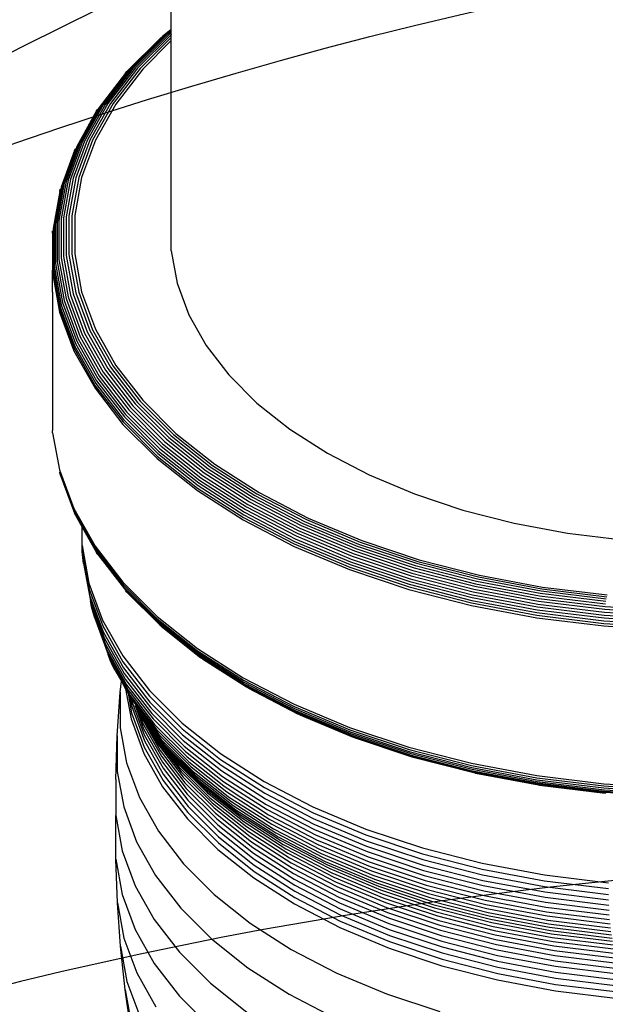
# Model space of a CAD drawing. Extents: x -15981 to -11679, y 2285 to 5601.
# Tile 10 of 103: x -14690.43 to -14685.51, y 3348.65 to 3356.93. Entities that reach past the tile are written whole.
import ezdxf

# ---------------------------------------------------------------- set-up
doc = ezdxf.new("R2010")
doc.units = 0
doc.header["$MEASUREMENT"] = 0
doc.layers.add('TANK', color=2, linetype='CONTINUOUS')
doc.layers.add('TANK-SLOPE', color=2, linetype='CONTINUOUS')

# ---------------------------------------------------------------- blocks, each defined once
blk = doc.blocks.new('A$C3406478A')
at = {"layer": 'TANK'}
for p, q in [((-1.03, 15.3274), (-1.03, 16.8873)), ((-1.03, 15.3274), (-1.1028, 15.2695)), ((-1.03, 15.3225), (-1.0873, 15.2769)), ((-1.03, 15.3225), (-1.03, 15.3274)), ((-1.03, 15.3136), (-1.03, 15.3225)), ((-1.1164, 15.2595), (-1.4022, 14.9737)), ((-1.1028, 15.2695), (-1.3878, 14.9845)), ((-1.0873, 15.2769), (-1.3714, 14.9929)), ((-1.0702, 15.2816), (-1.3532, 14.9987)), ((-1.0518, 15.2836), (-1.3336, 15.0018)), ((-1.0323, 15.2827), (-1.3129, 15.0021)), ((-1.03, 15.2612), (-1.2915, 14.9997)), ((-1.03, 15.3136), (-1.0702, 15.2816)), ((-1.03, 15.3009), (-1.0518, 15.2836)), ((-1.03, 15.2845), (-1.0323, 15.2827)), ((-1.03, 15.3009), (-1.03, 15.3136)), ((-1.03, 15.2845), (-1.03, 15.3009)), ((-1.03, 15.2612), (-1.03, 15.2845)), ((-1.03, 15.2343), (-1.03, 15.2612)), ((-1.03, 15.2343), (-1.2697, 14.9946)), ((-1.03, 13.4662), (-1.03, 15.2343)), ((-1.3714, 14.9929), (-1.6024, 14.6933)), ((-1.3532, 14.9987), (-1.5833, 14.7002)), ((-1.3336, 15.0018), (-1.5628, 14.7045)), ((-1.3129, 15.0021), (-1.5411, 14.7062)), ((-1.2915, 14.9997), (-1.5187, 14.7051)), ((-1.2697, 14.9946), (-1.4958, 14.7013)), ((-1.4143, 14.9606), (-1.6347, 14.6722)), ((-1.3878, 14.9845), (-1.6196, 14.6839)), ((-1.4143, 14.9606), (-1.4022, 14.9737)), ((-1.6347, 14.6722), (-1.8113, 14.3583)), ((-1.6196, 14.6839), (-1.7957, 14.371)), ((-1.6024, 14.6933), (-1.7779, 14.3814)), ((-1.5833, 14.7002), (-1.7582, 14.3895)), ((-1.5628, 14.7045), (-1.737, 14.3951)), ((-1.5411, 14.7062), (-1.7145, 14.398)), ((-1.5187, 14.7051), (-1.6913, 14.3984)), ((-1.4958, 14.7013), (-1.6677, 14.396)), ((-1.6575, 14.6427), (-1.6474, 14.6584)), ((-1.6575, 14.6427), (-1.8245, 14.3437)), ((-1.8245, 14.3437), (-1.9437, 14.0201)), ((-1.8113, 14.3583), (-1.9302, 14.0355)), ((-1.7957, 14.371), (-1.9142, 14.0491)), ((-1.7779, 14.3814), (-1.896, 14.0606)), ((-1.7582, 14.3895), (-1.8759, 14.0699)), ((-1.737, 14.3951), (-1.8541, 14.0768)), ((-1.8426, 14.3096), (-1.835, 14.3274)), ((-1.7145, 14.398), (-1.8312, 14.0811)), ((-1.6913, 14.3984), (-1.8074, 14.0829)), ((-1.6677, 14.396), (-1.7833, 14.082)), ((-1.8426, 14.3096), (-1.9544, 14.0031)), ((-1.8541, 14.0768), (-1.9131, 13.7532)), ((-1.8312, 14.0811), (-1.8899, 13.7589)), ((-1.8074, 14.0829), (-1.8658, 13.7621)), ((-1.7833, 14.082), (-1.8414, 13.7627)), ((-1.9544, 14.0031), (-2.0144, 13.6734)), ((-1.9437, 14.0201), (-2.0036, 13.691)), ((-1.9302, 14.0355), (-1.9899, 13.7073)), ((-1.9142, 14.0491), (-1.9738, 13.7219)), ((-1.896, 14.0606), (-1.9554, 13.7345)), ((-1.8759, 14.0699), (-1.935, 13.745)), ((-1.9669, 13.9657), (-2.0223, 13.6547)), ((-1.9669, 13.9657), (-1.9622, 13.9849)), ((-1.935, 13.745), (-1.935, 13.4183)), ((-1.9131, 13.7532), (-1.9131, 13.4278)), ((-1.8899, 13.7589), (-1.8899, 13.435)), ((-1.8658, 13.7621), (-1.8658, 13.4396)), ((-1.8414, 13.7627), (-1.8414, 13.4416)), ((-2.0144, 13.6734), (-2.0144, 13.3419)), ((-2.0036, 13.691), (-2.0036, 13.3602)), ((-1.9899, 13.7073), (-1.9899, 13.3772)), ((-1.9738, 13.7219), (-1.9738, 13.3928)), ((-1.9554, 13.7345), (-1.9554, 13.4066)), ((-2.0286, 13.6153), (-2.027, 13.6352)), ((-2.0286, 13.6153), (-2.027, 13.3029)), ((-2.0223, 13.6547), (-2.0223, 13.3227)), ((-1.935, 13.4183), (-1.8759, 13.0934)), ((-1.9131, 13.4278), (-1.8541, 13.1042)), ((-1.8899, 13.435), (-1.8312, 13.1128)), ((-1.8658, 13.4396), (-1.8074, 13.1188)), ((-1.8414, 13.4416), (-1.7833, 13.1224)), ((-1.03, 13.4662), (-0.9808, 13.1957)), ((-2.0144, 13.3419), (-1.9544, 13.0122)), ((-2.0036, 13.3602), (-1.9437, 13.0311)), ((-1.9899, 13.3772), (-1.9302, 13.049)), ((-1.9738, 13.3928), (-1.9142, 13.0655)), ((-1.9554, 13.4066), (-1.896, 13.0804)), ((-2.0286, 13.2829), (-2.027, 13.3029)), ((-2.0286, 13.2829), (-1.9685, 12.9523)), ((-2.0286, 13.1194), (-2.0286, 13.2829)), ((-2.027, 13.3029), (-1.9669, 12.9725)), ((-2.0223, 13.3227), (-1.9622, 12.9925)), ((-0.9808, 13.1957), (-0.8828, 12.9297)), ((-2.0286, 13.1194), (-2.0286, 11.9561)), ((-1.8759, 13.0934), (-1.7582, 12.7738)), ((-1.8541, 13.1042), (-1.737, 12.7859)), ((-1.8312, 13.1128), (-1.7145, 12.7959)), ((-1.8074, 13.1188), (-1.6913, 12.8034)), ((-1.7833, 13.1224), (-1.6677, 12.8083)), ((-1.9544, 13.0122), (-1.835, 12.6879)), ((-1.9437, 13.0311), (-1.8245, 12.7075)), ((-1.9302, 13.049), (-1.8113, 12.7262)), ((-1.9142, 13.0655), (-1.7957, 12.7437)), ((-1.896, 13.0804), (-1.7779, 12.7596)), ((-1.9685, 12.9523), (-1.8488, 12.6272)), ((-1.9669, 12.9725), (-1.8472, 12.6474)), ((-1.9622, 12.9925), (-1.8426, 12.6678)), ((-0.8828, 12.9297), (-0.7373, 12.6711)), ((-1.7779, 12.7596), (-1.6024, 12.4477)), ((-1.7582, 12.7738), (-1.5833, 12.4631)), ((-1.737, 12.7859), (-1.5628, 12.4765)), ((-1.7145, 12.7959), (-1.5411, 12.4877)), ((-1.6913, 12.8034), (-1.5187, 12.4966)), ((-1.6677, 12.8083), (-1.4958, 12.503)), ((-1.8426, 12.6678), (-1.6649, 12.352)), ((-1.835, 12.6879), (-1.6575, 12.3726)), ((-1.8245, 12.7075), (-1.6474, 12.3928)), ((-1.8113, 12.7262), (-1.6347, 12.4123)), ((-1.7957, 12.7437), (-1.6196, 12.4307)), ((-0.7373, 12.6711), (-0.5457, 12.4227)), ((-1.8488, 12.6272), (-1.6709, 12.3111)), ((-1.8472, 12.6474), (-1.6694, 12.3314)), ((-1.4958, 12.503), (-1.2697, 12.2097)), ((-1.6196, 12.4307), (-1.3878, 12.1301)), ((-1.6024, 12.4477), (-1.3714, 12.1481)), ((-1.5833, 12.4631), (-1.3532, 12.1646)), ((-1.5628, 12.4765), (-1.3336, 12.1792)), ((-1.5411, 12.4877), (-1.3129, 12.1918)), ((-1.5187, 12.4966), (-1.2915, 12.202)), ((-0.5457, 12.4227), (-0.3102, 12.1871)), ((-1.6649, 12.352), (-1.431, 12.0488)), ((-1.6575, 12.3726), (-1.424, 12.0698)), ((-1.6474, 12.3928), (-1.4143, 12.0906)), ((-1.6347, 12.4123), (-1.4022, 12.1108)), ((-1.6709, 12.3111), (-1.4367, 12.0075)), ((-1.6694, 12.3314), (-1.4353, 12.0279)), ((-1.3336, 12.1792), (-1.0518, 11.8974)), ((-1.3129, 12.1918), (-1.0323, 11.9112)), ((-1.2915, 12.202), (-1.0121, 11.9227)), ((-1.2697, 12.2097), (-0.9916, 11.9317)), ((-0.3102, 12.1871), (-0.0333, 11.9671)), ((-1.4143, 12.0906), (-1.1278, 11.8041)), ((-1.4022, 12.1108), (-1.1164, 11.825)), ((-1.3878, 12.1301), (-1.1028, 11.8451)), ((-1.3714, 12.1481), (-1.0873, 11.8641)), ((-1.3532, 12.1646), (-1.0702, 11.8817)), ((-1.4367, 12.0075), (-1.1489, 11.7196)), ((-1.4353, 12.0279), (-1.1475, 11.7401)), ((-1.431, 12.0488), (-1.1435, 11.7612)), ((-1.424, 12.0698), (-1.1369, 11.7827)), ((-2.027, 11.9361), (-2.0286, 11.9561)), ((-2.027, 11.9361), (-1.9685, 11.6255)), ((-1.0121, 11.9227), (-0.6838, 11.6617)), ((-0.9916, 11.9317), (-0.6648, 11.6719)), ((-0.0333, 11.9671), (0.2818, 11.765)), ((-1.1028, 11.8451), (-0.7678, 11.5789)), ((-1.0873, 11.8641), (-0.7535, 11.5988)), ((-1.0702, 11.8817), (-0.7376, 11.6174)), ((-1.0518, 11.8974), (-0.7205, 11.6342)), ((-1.0323, 11.9112), (-0.7025, 11.6491)), ((-1.1435, 11.7612), (-0.8055, 11.4927)), ((-1.1369, 11.7827), (-0.7994, 11.5145)), ((-1.1278, 11.8041), (-0.791, 11.5364)), ((-1.1164, 11.825), (-0.7804, 11.558)), ((0.2818, 11.765), (0.6319, 11.5831)), ((-1.1489, 11.7196), (-0.8105, 11.4507)), ((-1.1475, 11.7401), (-0.8092, 11.4713)), ((-1.9685, 11.6255), (-1.8488, 11.3004)), ((-1.9622, 11.5865), (-1.9669, 11.6057)), ((-1.9669, 11.6057), (-1.8472, 11.2807)), ((-0.7535, 11.5988), (-0.3734, 11.3551)), ((-0.7376, 11.6174), (-0.359, 11.3746)), ((-0.7205, 11.6342), (-0.3434, 11.3924)), ((-0.7025, 11.6491), (-0.327, 11.4083)), ((-0.6838, 11.6617), (-0.31, 11.422)), ((-0.6648, 11.6719), (-0.2927, 11.4333)), ((-1.9622, 11.5865), (-1.8426, 11.2617)), ((-0.7994, 11.5145), (-0.4152, 11.2681)), ((-0.791, 11.5364), (-0.4075, 11.2905)), ((-0.7804, 11.558), (-0.3979, 11.3127)), ((-0.7678, 11.5789), (-0.3864, 11.3344)), ((0.6319, 11.5831), (1.0129, 11.4232)), ((-0.8105, 11.4507), (-0.4253, 11.2037)), ((-0.8092, 11.4713), (-0.4241, 11.2243)), ((-0.8055, 11.4927), (-0.4207, 11.2459)), ((-0.2927, 11.4333), (0.1206, 11.2185)), ((-0.3734, 11.3551), (0.0487, 11.1357)), ((-0.359, 11.3746), (0.0616, 11.1559)), ((-0.3434, 11.3924), (0.0754, 11.1747)), ((-0.327, 11.4083), (0.09, 11.1915)), ((-0.31, 11.422), (0.1052, 11.2062)), ((1.0129, 11.4232), (1.4209, 11.2873)), ((-1.8488, 11.3004), (-1.6709, 10.9843)), ((-1.8472, 11.2807), (-1.6694, 10.9646)), ((-1.835, 11.2439), (-1.8426, 11.2617)), ((-1.8426, 11.2617), (-1.6649, 10.946)), ((-0.4152, 11.2681), (0.0115, 11.0463)), ((-0.4075, 11.2905), (0.0184, 11.0691)), ((-0.3979, 11.3127), (0.0269, 11.0919)), ((-0.3864, 11.3344), (0.0371, 11.1142)), ((1.4209, 11.2873), (1.8512, 11.1767)), ((-1.835, 11.2439), (-1.779, 11.1444)), ((-0.4253, 11.2037), (0.0026, 10.9813)), ((-0.4241, 11.2243), (0.0036, 11.002)), ((-0.4207, 11.2459), (0.0066, 11.0238)), ((0.09, 11.1915), (0.544, 11.0011)), ((0.1052, 11.2062), (0.5571, 11.0167)), ((0.1206, 11.2185), (0.5704, 11.0298)), ((-1.779, 10.9882), (-1.779, 11.1444)), ((-1.779, 11.1444), (-1.6575, 10.9287)), ((0.0371, 11.1142), (0.4982, 10.9208)), ((0.0487, 11.1357), (0.5083, 10.9429)), ((0.0616, 11.1559), (0.5194, 10.9639)), ((0.0754, 11.1747), (0.5313, 10.9834)), ((1.8512, 11.1767), (2.2991, 11.0926)), ((0.0066, 11.0238), (0.4718, 10.8287)), ((0.0115, 11.0463), (0.4761, 10.8514)), ((0.0184, 11.0691), (0.482, 10.8746)), ((0.0269, 11.0919), (0.4894, 10.8979)), ((0.5571, 11.0167), (1.0409, 10.8554)), ((0.5704, 11.0298), (1.052, 10.8693)), ((2.2991, 11.0926), (2.7599, 11.0361)), ((-1.7776, 10.9379), (-1.779, 10.9882)), ((-1.779, 10.9882), (-1.7215, 10.6727)), ((-1.7776, 10.9379), (-1.7202, 10.6224)), ((-1.7735, 10.8878), (-1.7776, 10.9379)), ((-1.6709, 10.9843), (-1.4367, 10.6806)), ((-1.6694, 10.9646), (-1.4353, 10.6611)), ((-1.6649, 10.946), (-1.431, 10.6427)), ((0.0026, 10.9813), (0.4683, 10.7859)), ((0.0036, 11.002), (0.4692, 10.8067)), ((0.5083, 10.9429), (1.0002, 10.7789)), ((0.5194, 10.9639), (1.0094, 10.8006)), ((0.5313, 10.9834), (1.0194, 10.8207)), ((0.544, 11.0011), (1.03, 10.8391)), ((-1.7666, 10.8379), (-1.7735, 10.8878)), ((-1.7735, 10.8878), (-1.7161, 10.5726)), ((-1.6474, 10.9129), (-1.6575, 10.9287)), ((-1.6474, 10.9129), (-1.424, 10.6258)), ((0.4761, 10.8514), (0.9734, 10.6857)), ((0.482, 10.8746), (0.9783, 10.7092)), ((0.4894, 10.8979), (0.9845, 10.7329)), ((0.4982, 10.9208), (0.9918, 10.7562)), ((1.0409, 10.8554), (1.5512, 10.7242)), ((1.052, 10.8693), (1.56, 10.7387)), ((-1.7666, 10.8379), (-1.7093, 10.5231)), ((0.4683, 10.7859), (0.9669, 10.6197)), ((0.4692, 10.8067), (0.9676, 10.6406)), ((0.4718, 10.8287), (0.9698, 10.6627)), ((1.0002, 10.7789), (1.5191, 10.6456)), ((1.0094, 10.8006), (1.5264, 10.6677)), ((1.0194, 10.8207), (1.5343, 10.6884)), ((1.03, 10.8391), (1.5426, 10.7073)), ((-1.4367, 10.6806), (-1.1489, 10.3928)), ((0.9734, 10.6857), (1.4979, 10.5508)), ((0.9783, 10.7092), (1.5018, 10.5746)), ((0.9845, 10.7329), (1.5067, 10.5986)), ((0.9918, 10.7562), (1.5125, 10.6224)), ((1.5343, 10.6884), (2.0703, 10.5878)), ((1.5426, 10.7073), (2.0763, 10.6072)), ((1.5512, 10.7242), (2.0825, 10.6245)), ((1.56, 10.7387), (2.0888, 10.6395)), ((-1.7215, 10.6727), (-1.6073, 10.3623)), ((-1.7202, 10.6224), (-1.606, 10.3122)), ((-1.4353, 10.6611), (-1.1475, 10.3733)), ((-1.431, 10.6427), (-1.1435, 10.3552)), ((-1.424, 10.6258), (-1.1369, 10.3387)), ((-1.4022, 10.5976), (-1.4143, 10.6107)), ((0.9669, 10.6197), (1.4928, 10.4846)), ((0.9676, 10.6406), (1.4934, 10.5054)), ((0.9698, 10.6627), (1.4951, 10.5276)), ((1.5067, 10.5986), (2.0503, 10.4966)), ((1.5125, 10.6224), (2.0545, 10.5207)), ((1.5191, 10.6456), (2.0593, 10.5442)), ((1.5264, 10.6677), (2.0646, 10.5667)), ((2.0763, 10.6072), (2.6252, 10.5399)), ((2.0825, 10.6245), (2.6289, 10.5575)), ((2.0888, 10.6395), (2.6328, 10.5728)), ((-1.7161, 10.5726), (-1.6019, 10.2626)), ((-1.6997, 10.4743), (-1.7093, 10.5231)), ((-1.7093, 10.5231), (-1.5953, 10.2135)), ((-1.4022, 10.5976), (-1.1278, 10.3242)), ((1.4951, 10.5276), (2.042, 10.425)), ((1.4979, 10.5508), (2.044, 10.4484)), ((1.5018, 10.5746), (2.0468, 10.4724)), ((2.0545, 10.5207), (2.612, 10.4523)), ((2.0593, 10.5442), (2.6149, 10.476)), ((2.0646, 10.5667), (2.6181, 10.4988)), ((2.0703, 10.5878), (2.6215, 10.5202)), ((-1.6875, 10.426), (-1.6997, 10.4743)), ((-1.6997, 10.4743), (-1.586, 10.1652)), ((1.4928, 10.4846), (2.0403, 10.3818)), ((1.4934, 10.5054), (2.0407, 10.4027)), ((2.044, 10.4484), (2.6057, 10.3795)), ((2.0468, 10.4724), (2.6074, 10.4036)), ((2.0503, 10.4966), (2.6095, 10.428)), ((2.612, 10.4523), (3.1788, 10.4179)), ((2.6149, 10.476), (3.1798, 10.4417)), ((-1.6726, 10.3785), (-1.6875, 10.426)), ((-1.6875, 10.426), (-1.574, 10.1177)), ((-1.6726, 10.3785), (-1.5595, 10.0711)), ((-1.6073, 10.3623), (-1.4375, 10.0606)), ((-1.1489, 10.3928), (-0.8105, 10.1239)), ((-1.1475, 10.3733), (-0.8092, 10.1045)), ((-1.1435, 10.3552), (-0.8055, 10.0866)), ((2.0403, 10.3818), (2.6034, 10.3127)), ((2.0407, 10.4027), (2.6037, 10.3336)), ((2.042, 10.425), (2.6044, 10.356)), ((2.6044, 10.356), (3.1763, 10.3213)), ((2.6057, 10.3795), (3.1767, 10.3448)), ((2.6074, 10.4036), (3.1773, 10.369)), ((2.6095, 10.428), (3.178, 10.3935)), ((-1.606, 10.3122), (-1.4362, 10.0105)), ((-1.1369, 10.3387), (-0.7994, 10.0705)), ((-1.1278, 10.3242), (-0.791, 10.0565)), ((-1.1164, 10.3118), (-0.7804, 10.0448)), ((2.6034, 10.3127), (3.176, 10.278)), ((2.6037, 10.3336), (3.1761, 10.2989)), ((-1.6019, 10.2626), (-1.4323, 9.9611)), ((-1.5953, 10.2135), (-1.4259, 9.9125)), ((-1.586, 10.1652), (-1.4169, 9.8648)), ((-1.574, 10.1177), (-1.4053, 9.818)), ((-0.8105, 10.1239), (-0.4253, 9.8769)), ((-0.8092, 10.1045), (-0.4241, 9.8576)), ((-1.5423, 10.0255), (-1.5595, 10.0711)), ((-1.5595, 10.0711), (-1.3912, 9.7722)), ((-1.5423, 10.0255), (-1.3747, 9.7277)), ((-1.5226, 9.981), (-1.5423, 10.0255)), ((-1.4375, 10.0606), (-1.214, 9.7708)), ((-0.8055, 10.0866), (-0.4207, 9.8399)), ((-0.7994, 10.0705), (-0.4152, 9.8241)), ((-0.791, 10.0565), (-0.4075, 9.8106)), ((-0.7678, 10.0356), (-0.7804, 10.0448)), ((-0.7678, 10.0356), (-0.3979, 9.7995)), ((-1.5005, 9.9377), (-1.5226, 9.981)), ((-1.5005, 9.9377), (-1.4494, 9.847)), ((-1.4362, 10.0105), (-1.2127, 9.7208)), ((-1.4323, 9.9611), (-1.209, 9.6716)), ((-1.4259, 9.9125), (-1.2029, 9.6233)), ((-1.4169, 9.8648), (-1.1943, 9.5761)), ((-0.4253, 9.8769), (0.0026, 9.6545)), ((-0.4241, 9.8576), (0.0036, 9.6352)), ((-1.459, 9.7544), (-1.4494, 9.847)), ((-1.4494, 9.847), (-1.4136, 9.7833)), ((-1.4136, 9.7833), (-1.3675, 9.5303)), ((-1.4136, 9.7833), (-1.3928, 9.7464)), ((-1.4053, 9.818), (-1.1833, 9.53)), ((-1.3912, 9.7722), (-1.378, 9.7551)), ((-1.214, 9.7708), (-0.9392, 9.496)), ((-0.4207, 9.8399), (0.0066, 9.6177)), ((-0.4152, 9.8241), (0.0115, 9.6023)), ((-0.4075, 9.8106), (0.0184, 9.5892)), ((-0.3979, 9.7995), (0.0269, 9.5787)), ((-0.3864, 9.7911), (0.0371, 9.5709)), ((-1.4842, 9.3878), (-1.459, 9.7544)), ((-1.459, 9.7544), (-1.459, 9.4565)), ((-1.3928, 9.7464), (-1.377, 9.7183)), ((-1.3928, 9.7464), (-1.363, 9.5826)), ((-1.378, 9.7551), (-1.3761, 9.7518)), ((-1.377, 9.7183), (-1.3617, 9.6347)), ((-1.377, 9.7183), (-1.3662, 9.6991)), ((-1.3761, 9.7518), (-1.1698, 9.4851)), ((-1.3747, 9.7277), (-1.154, 9.4415)), ((-1.3662, 9.6991), (-1.3639, 9.6865)), ((-1.3662, 9.6991), (-1.3557, 9.6843)), ((-1.2127, 9.7208), (-0.938, 9.4461)), ((-1.3639, 9.6865), (-1.2575, 9.3976)), ((-1.3617, 9.6347), (-1.2554, 9.3459)), ((-1.3557, 9.6843), (-1.1359, 9.3993)), ((-1.3342, 9.6423), (-1.1154, 9.3586)), ((-1.3342, 9.6423), (-1.2629, 9.4486)), ((-1.3095, 9.6021), (-1.3342, 9.6423)), ((-1.209, 9.6716), (-0.9346, 9.3971)), ((-1.2029, 9.6233), (-0.9288, 9.3492)), ((0.0026, 9.6545), (0.4683, 9.4591)), ((0.0036, 9.6352), (0.4692, 9.4399)), ((0.0066, 9.6177), (0.4718, 9.4226)), ((-1.3675, 9.5303), (-1.261, 9.2411)), ((-1.363, 9.5826), (-1.2566, 9.2937)), ((-1.3095, 9.6021), (-1.2715, 9.4987)), ((-1.3095, 9.6021), (-1.0927, 9.3194)), ((-1.2941, 9.5773), (-1.3095, 9.6021)), ((-1.2941, 9.5773), (-1.2833, 9.548)), ((-1.2843, 9.5627), (-1.2941, 9.5773)), ((-1.2656, 9.538), (-1.2843, 9.5627)), ((-1.2833, 9.548), (-1.1243, 9.2655)), ((-1.2656, 9.538), (-1.1388, 9.3128)), ((-1.2559, 9.5252), (-1.2656, 9.538)), ((-1.2267, 9.4863), (-1.2559, 9.5252)), ((-1.1943, 9.5761), (-0.9207, 9.3025)), ((-1.1833, 9.53), (-0.9103, 9.2571)), ((0.0115, 9.6023), (0.4761, 9.4075)), ((0.0184, 9.5892), (0.482, 9.3947)), ((0.0269, 9.5787), (0.4894, 9.3847)), ((0.0487, 9.566), (0.0371, 9.5709)), ((0.0487, 9.566), (0.4982, 9.3775)), ((-1.459, 9.4565), (-1.4051, 9.1602)), ((-1.2715, 9.4987), (-1.1129, 9.217)), ((-1.2629, 9.4486), (-1.1046, 9.1673)), ((-1.2267, 9.4863), (-1.1564, 9.3586)), ((-1.2124, 9.4677), (-1.2267, 9.4863)), ((-1.2004, 9.4454), (-1.2124, 9.4677)), ((-1.2124, 9.4677), (-1.0677, 9.2819)), ((-1.2004, 9.4454), (-0.9877, 9.1696)), ((-1.1698, 9.4851), (-0.8977, 9.213)), ((-1.154, 9.4415), (-0.8828, 9.1703)), ((-0.9392, 9.496), (-0.6162, 9.2393)), ((-0.938, 9.4461), (-0.6151, 9.1895)), ((0.4683, 9.4591), (0.9669, 9.2929)), ((0.4692, 9.4399), (0.9676, 9.2738)), ((-1.4964, 9.0204), (-1.4842, 9.3878)), ((-1.4842, 9.3878), (-1.4842, 9.0884)), ((-1.2575, 9.3976), (-1.0994, 9.1166)), ((-1.1769, 9.4028), (-0.9653, 9.1284)), ((-1.1564, 9.3586), (-0.9457, 9.0854)), ((-1.1359, 9.3993), (-0.8657, 9.1292)), ((-1.1154, 9.3586), (-0.8464, 9.0896)), ((-0.9346, 9.3971), (-0.6119, 9.1407)), ((0.4718, 9.4226), (0.9698, 9.2566)), ((0.4761, 9.4075), (0.9734, 9.2417)), ((0.482, 9.3947), (0.9783, 9.2293)), ((0.4894, 9.3847), (0.9845, 9.2197)), ((0.4982, 9.3775), (0.9918, 9.2129)), ((-1.2566, 9.2937), (-1.0985, 9.0128)), ((-1.2554, 9.3459), (-1.0974, 9.0651)), ((-1.1388, 9.3128), (-0.9289, 9.0406)), ((-1.0927, 9.3194), (-0.8251, 9.0518)), ((-1.0677, 9.2819), (-0.8016, 9.0157)), ((-0.9288, 9.3492), (-0.6065, 9.0932)), ((-0.9207, 9.3025), (-0.599, 9.0469)), ((0.9669, 9.2929), (1.4928, 9.1577)), ((0.9676, 9.2738), (1.4934, 9.1386)), ((-1.261, 9.2411), (-1.1028, 8.96)), ((-1.1243, 9.2655), (-0.9151, 8.9942)), ((-1.1129, 9.217), (-0.9042, 8.9463)), ((-1.0406, 9.2461), (-0.776, 8.9815)), ((-1.0128, 9.2089), (-0.7499, 8.9459)), ((-0.9103, 9.2571), (-0.5894, 9.0021)), ((-0.8977, 9.213), (-0.6026, 8.9785)), ((-0.6162, 9.2393), (-0.2485, 9.0035)), ((0.9698, 9.2566), (1.4951, 9.1216)), ((0.9734, 9.2417), (1.4979, 9.1069)), ((0.9783, 9.2293), (1.5018, 9.0947)), ((0.9845, 9.2197), (1.5067, 9.0854)), ((0.9918, 9.2129), (1.5125, 9.0791)), ((-1.4051, 9.1602), (-1.2978, 8.8688)), ((-1.1046, 9.1673), (-0.8962, 8.8972)), ((-1.0994, 9.1166), (-0.8913, 8.8468)), ((-0.9877, 9.1696), (-0.7262, 8.9082)), ((-0.9653, 9.1284), (-0.7051, 8.8683)), ((-0.8828, 9.1703), (-0.5639, 8.9169)), ((-0.8657, 9.1292), (-0.5481, 8.8768)), ((-0.6151, 9.1895), (-0.2475, 8.9537)), ((-0.6119, 9.1407), (-0.2446, 8.9052)), ((1.4928, 9.1577), (2.0403, 9.055)), ((1.4934, 9.1386), (2.0407, 9.0359)), ((1.4951, 9.1216), (2.042, 9.019)), ((-1.4842, 9.0884), (-1.4299, 8.7906)), ((-1.0974, 9.0651), (-0.8894, 8.7954)), ((-0.9457, 9.0854), (-0.6867, 8.8263)), ((-0.9289, 9.0406), (-0.6709, 8.7826)), ((-0.8464, 9.0896), (-0.5302, 8.8384)), ((-0.8251, 9.0518), (-0.5104, 8.8018)), ((-0.6065, 9.0932), (-0.2397, 8.8579)), ((-0.599, 9.0469), (-0.2329, 8.8121)), ((1.4979, 9.1069), (2.044, 9.0044)), ((1.5018, 9.0947), (2.0468, 8.9925)), ((1.5067, 9.0854), (2.0503, 8.9834)), ((1.5125, 9.0791), (1.5195, 9.0775)), ((1.5195, 9.0775), (1.5264, 9.0757)), ((1.5264, 9.0757), (2.0545, 8.9774)), ((2.0403, 9.055), (2.6034, 8.9859)), ((2.0407, 9.0359), (2.6037, 8.9669)), ((-1.4964, 9.0204), (-1.4964, 8.7203)), ((-1.1028, 8.96), (-0.8946, 8.6899)), ((-1.0985, 9.0128), (-0.8905, 8.743)), ((-0.9151, 8.9942), (-0.6579, 8.737)), ((-0.9042, 8.9463), (-0.6476, 8.6898)), ((-0.8016, 9.0157), (-0.4887, 8.7671)), ((-0.776, 8.9815), (-0.465, 8.7343)), ((-0.7499, 8.9459), (-0.4408, 8.7003)), ((-0.6026, 8.9785), (-0.6003, 8.9755)), ((-0.6003, 8.9755), (-0.5777, 8.9587)), ((-0.5894, 9.0021), (-0.2241, 8.7678)), ((-0.5777, 8.9587), (-0.4704, 8.8899)), ((-0.2485, 9.0035), (0.1599, 8.7912)), ((-0.2475, 8.9537), (0.1608, 8.7415)), ((2.042, 9.019), (2.6044, 8.95)), ((2.044, 9.0044), (2.6057, 8.9355)), ((2.0468, 8.9925), (2.6074, 8.9237)), ((2.0503, 8.9834), (2.6095, 8.9148)), ((2.0545, 8.9774), (2.0595, 8.9757)), ((2.0595, 8.9757), (2.0646, 8.9747)), ((2.0646, 8.9747), (2.612, 8.909)), ((2.0646, 8.9747), (2.6149, 8.9063)), ((2.6034, 8.9859), (3.176, 8.9512)), ((2.6037, 8.9669), (3.1761, 8.9321)), ((2.6044, 8.95), (3.1763, 8.9152)), ((-1.2978, 8.8688), (-1.1383, 8.5855)), ((-0.8962, 8.8972), (-0.6401, 8.6411)), ((-0.7262, 8.9082), (-0.4188, 8.6639)), ((-0.7051, 8.8683), (-0.3993, 8.6252)), ((-0.5639, 8.9169), (-0.2009, 8.6842)), ((-0.5481, 8.8768), (-0.1865, 8.6449)), ((-0.4704, 8.8899), (-0.4685, 8.8875)), ((-0.4685, 8.8875), (-0.2812, 8.7686)), ((-0.2446, 8.9052), (0.1634, 8.6931)), ((2.6057, 8.9355), (3.1767, 8.9008)), ((2.6074, 8.9237), (3.1773, 8.8891)), ((2.6095, 8.9148), (3.178, 8.8803)), ((2.612, 8.909), (2.6149, 8.9063)), ((2.6149, 8.9063), (2.6181, 8.9068)), ((-1.4299, 8.7906), (-1.3221, 8.4977)), ((-0.8913, 8.8468), (-0.6355, 8.591)), ((-0.8894, 8.7954), (-0.6337, 8.5397)), ((-0.6867, 8.8263), (-0.3822, 8.5844)), ((-0.6709, 8.7826), (-0.3676, 8.5415)), ((-0.5302, 8.8384), (-0.1703, 8.6075)), ((-0.5104, 8.8018), (-0.1523, 8.5721)), ((-0.2397, 8.8579), (0.1677, 8.6462)), ((-0.2329, 8.8121), (0.1738, 8.6007)), ((0.1599, 8.7912), (0.6045, 8.6048)), ((-1.4964, 8.7203), (-1.496, 8.7176)), ((-1.496, 8.7176), (-1.4421, 8.4217)), ((-1.4959, 8.6525), (-1.496, 8.7176)), ((-0.8905, 8.743), (-0.6347, 8.4873)), ((-0.6579, 8.737), (-0.3555, 8.4967)), ((-0.4887, 8.7671), (-0.1325, 8.5386)), ((-0.465, 8.7343), (-0.1109, 8.5073)), ((-0.4408, 8.7003), (-0.0889, 8.4746)), ((-0.2812, 8.7686), (-0.2777, 8.7651)), ((-0.2777, 8.7651), (-0.2135, 8.7252)), ((-0.2241, 8.7678), (0.1816, 8.5569)), ((-0.2135, 8.7252), (-0.0448, 8.6375)), ((0.1608, 8.7415), (0.6052, 8.5551)), ((-1.4959, 8.3524), (-1.4959, 8.6525)), ((-0.8946, 8.6899), (-0.6386, 8.4339)), ((-0.6476, 8.6898), (-0.346, 8.4501)), ((-0.6401, 8.6411), (-0.3391, 8.4018)), ((-0.4188, 8.6639), (-0.0689, 8.4395)), ((-0.3993, 8.6252), (-0.0511, 8.402)), ((-0.2009, 8.6842), (0.2022, 8.4746)), ((-0.1865, 8.6449), (0.215, 8.4362)), ((-0.0448, 8.6375), (-0.0401, 8.6338)), ((-0.0401, 8.6338), (0.1911, 8.5149)), ((0.1634, 8.6931), (0.6075, 8.5068)), ((0.1677, 8.6462), (0.6112, 8.4601)), ((-1.1383, 8.5855), (-0.9285, 8.3134)), ((-0.6355, 8.591), (-0.3348, 8.352)), ((-0.6337, 8.5397), (-0.3331, 8.3008)), ((-0.3822, 8.5844), (-0.0356, 8.3621)), ((-0.3676, 8.5415), (-0.0223, 8.3201)), ((-0.1703, 8.6075), (0.2295, 8.3997)), ((-0.1523, 8.5721), (0.2455, 8.3653)), ((-0.1325, 8.5386), (0.2632, 8.333)), ((0.1738, 8.6007), (0.6165, 8.415)), ((0.1816, 8.5569), (0.6232, 8.3717)), ((0.6045, 8.6048), (1.0804, 8.4461)), ((0.6052, 8.5551), (1.081, 8.3965)), ((-1.3221, 8.4977), (-1.1619, 8.213)), ((-0.6347, 8.4873), (-0.334, 8.2483)), ((-0.3555, 8.4967), (-0.0113, 8.276)), ((-0.346, 8.4501), (-0.0026, 8.2299)), ((-0.1109, 8.5073), (0.2823, 8.3028)), ((-0.0889, 8.4746), (0.302, 8.2715)), ((0.1911, 8.5149), (0.2942, 8.4716)), ((0.2022, 8.4746), (0.6411, 8.2905)), ((0.2942, 8.4716), (0.3002, 8.4677)), ((0.3002, 8.4677), (0.6314, 8.3301)), ((0.6075, 8.5068), (1.0829, 8.3484)), ((0.6112, 8.4601), (1.086, 8.3019)), ((1.0804, 8.4461), (1.5824, 8.3171)), ((-1.4421, 8.4217), (-1.334, 8.1281)), ((-0.6386, 8.4339), (-0.3376, 8.1948)), ((-0.3391, 8.4018), (0.0037, 8.182)), ((-0.0689, 8.4395), (0.3197, 8.2375)), ((-0.0511, 8.402), (0.3355, 8.201)), ((0.215, 8.4362), (0.6522, 8.2528)), ((0.2295, 8.3997), (0.6647, 8.2172)), ((0.2455, 8.3653), (0.6786, 8.1837)), ((0.6165, 8.415), (1.0904, 8.2571)), ((0.6232, 8.3717), (1.096, 8.2141)), ((1.081, 8.3965), (1.5829, 8.2675)), ((-1.4959, 8.3524), (-1.4415, 8.0539)), ((-1.4824, 7.985), (-1.4959, 8.3524)), ((-0.9285, 8.3134), (-0.6705, 8.0554)), ((-0.3348, 8.352), (0.0076, 8.1325)), ((-0.3331, 8.3008), (0.0091, 8.0814)), ((-0.0356, 8.3621), (0.3494, 8.162)), ((-0.0223, 8.3201), (0.3612, 8.1207)), ((0.2632, 8.333), (0.6938, 8.1523)), ((0.2823, 8.3028), (0.7104, 8.1233)), ((0.6314, 8.3301), (0.8176, 8.2681)), ((0.6411, 8.2905), (1.1109, 8.1339)), ((1.0829, 8.3484), (1.5844, 8.2194)), ((1.086, 8.3019), (1.5868, 8.1731)), ((1.5824, 8.3171), (2.105, 8.219)), ((-1.1619, 8.213), (-0.9509, 7.9394)), ((-0.334, 8.2483), (0.0082, 8.0289)), ((-0.0113, 8.276), (0.371, 8.0773)), ((-0.0026, 8.2299), (0.3787, 8.0317)), ((0.302, 8.2715), (0.7274, 8.093)), ((0.3197, 8.2375), (0.7428, 8.06)), ((0.3355, 8.201), (0.7565, 8.0244)), ((0.6522, 8.2528), (1.1202, 8.0968)), ((0.6647, 8.2172), (1.1306, 8.0619)), ((0.8176, 8.2681), (0.8333, 8.2615)), ((0.8333, 8.2615), (1.1029, 8.173)), ((1.0904, 8.2571), (1.5903, 8.1286)), ((1.096, 8.2141), (1.5947, 8.0859)), ((1.5829, 8.2675), (2.1054, 8.1694)), ((1.5844, 8.2194), (2.1065, 8.1215)), ((2.105, 8.219), (2.6425, 8.1531)), ((-1.334, 8.1281), (-1.1733, 7.8426)), ((-0.3376, 8.1948), (0.005, 7.9751)), ((0.0037, 8.182), (0.3843, 7.9842)), ((0.0076, 8.1325), (0.3878, 7.9348)), ((0.3494, 8.162), (0.7685, 7.9862)), ((0.3612, 8.1207), (0.7787, 7.9456)), ((0.6786, 8.1837), (1.1422, 8.0291)), ((0.6938, 8.1523), (1.1549, 7.9987)), ((0.7104, 8.1233), (1.1687, 7.9705)), ((1.1029, 8.173), (1.6001, 8.0452)), ((1.1109, 8.1339), (1.6065, 8.0065)), ((1.5868, 8.1731), (2.1082, 8.0753)), ((1.5903, 8.1286), (2.1107, 8.0309)), ((2.1054, 8.1694), (2.6428, 8.1035)), ((2.1065, 8.1215), (2.6434, 8.0556)), ((-1.4415, 8.0539), (-1.3334, 7.7603)), ((-0.6705, 8.0554), (-0.3672, 7.8143)), ((0.0091, 8.0814), (0.3891, 7.8838)), ((0.371, 8.0773), (0.7872, 7.9027)), ((0.3787, 8.0317), (0.7938, 7.8576)), ((0.7274, 8.093), (1.1829, 7.9412)), ((0.7428, 8.06), (1.1957, 7.9091)), ((1.1202, 8.0968), (1.6138, 7.9699)), ((1.1306, 8.0619), (1.622, 7.9355)), ((1.5947, 8.0859), (2.1139, 7.9885)), ((1.6001, 8.0452), (1.7848, 8.0105)), ((2.1082, 8.0753), (2.6445, 8.0095)), ((-1.4561, 7.6186), (-1.4824, 7.985)), ((-1.4824, 7.985), (-1.4282, 7.6874)), ((0.005, 7.9751), (0.3855, 7.7773)), ((0.0082, 8.0289), (0.3884, 7.8312)), ((0.3843, 7.9842), (0.7987, 7.8104)), ((0.7565, 8.0244), (1.2071, 7.8742)), ((0.7685, 7.9862), (1.2171, 7.8367)), ((1.1422, 8.0291), (1.6312, 7.9034)), ((1.1549, 7.9987), (1.6412, 7.8736)), ((1.1687, 7.9705), (1.6521, 7.8462)), ((1.6065, 8.0065), (2.1224, 7.9097)), ((1.6138, 7.9699), (2.1277, 7.8735)), ((1.7848, 8.0105), (1.8049, 8.0054)), ((1.8049, 8.0054), (2.1178, 7.948)), ((2.1107, 8.0309), (2.646, 7.9652)), ((2.1139, 7.9885), (2.6479, 7.923)), ((-0.9509, 7.9394), (-0.6916, 7.6801)), ((0.3878, 7.9348), (0.8017, 7.7612)), ((0.3891, 7.8838), (0.8029, 7.7103)), ((0.7787, 7.9456), (1.2256, 7.7967)), ((0.7872, 7.9027), (1.2327, 7.7542)), ((1.1829, 7.9412), (1.6633, 7.8177)), ((1.1957, 7.9091), (1.6734, 7.7863)), ((1.2071, 7.8742), (1.6824, 7.752)), ((1.622, 7.9355), (2.1336, 7.8396)), ((1.6312, 7.9034), (2.1402, 7.8079)), ((1.6412, 7.8736), (2.1475, 7.7787)), ((2.1178, 7.948), (2.6503, 7.8827)), ((2.1224, 7.9097), (2.6531, 7.8446)), ((2.1277, 7.8735), (2.6562, 7.8087)), ((-1.1733, 7.8426), (-0.9619, 7.5684)), ((-0.3672, 7.8143), (-0.0219, 7.593)), ((0.3884, 7.8312), (0.8022, 7.6577)), ((0.7938, 7.8576), (1.2382, 7.7094)), ((0.7987, 7.8104), (1.2423, 7.6625)), ((1.2171, 7.8367), (1.6903, 7.715)), ((1.2256, 7.7967), (1.697, 7.6755)), ((1.6521, 7.8462), (2.1554, 7.7518)), ((1.6633, 7.8177), (2.1634, 7.7239)), ((1.6734, 7.7863), (2.1708, 7.693)), ((2.1336, 7.8396), (2.6598, 7.775)), ((2.1402, 7.8079), (2.6638, 7.7437)), ((-1.3334, 7.7603), (-1.1728, 7.4749)), ((0.3855, 7.7773), (0.7997, 7.6035)), ((0.8017, 7.7612), (1.2448, 7.6135)), ((0.8029, 7.7103), (1.2458, 7.5626)), ((1.2327, 7.7542), (1.7026, 7.6334)), ((1.2382, 7.7094), (1.707, 7.5889)), ((1.6824, 7.752), (2.1773, 7.6592)), ((1.6903, 7.715), (2.183, 7.6226)), ((2.1475, 7.7787), (2.6682, 7.7148)), ((2.1554, 7.7518), (2.673, 7.6883)), ((2.1634, 7.7239), (2.6779, 7.6607)), ((-1.4561, 7.6186), (-1.4022, 7.3225)), ((-1.4169, 7.2532), (-1.4561, 7.6186)), ((-1.4282, 7.6874), (-1.3204, 7.3946)), ((-0.6916, 7.6801), (-0.3868, 7.4379)), ((0.8022, 7.6577), (1.2452, 7.51)), ((1.2423, 7.6625), (1.7102, 7.5422)), ((1.697, 7.6755), (2.1878, 7.5834)), ((1.7026, 7.6334), (2.1918, 7.5416)), ((2.1708, 7.693), (2.6823, 7.6302)), ((2.1773, 7.6592), (2.6862, 7.5967)), ((2.183, 7.6226), (2.6896, 7.5604)), ((-0.9619, 7.5684), (-0.7019, 7.3085)), ((-0.0219, 7.593), (0.3615, 7.3936)), ((0.7997, 7.6035), (1.2431, 7.4557)), ((1.2448, 7.6135), (1.7122, 7.4934)), ((1.2458, 7.5626), (1.7129, 7.4425)), ((1.707, 7.5889), (2.195, 7.4974)), ((1.7102, 7.5422), (2.1973, 7.4508)), ((2.1878, 7.5834), (2.6926, 7.5215)), ((2.1918, 7.5416), (2.695, 7.4799)), ((-1.1728, 7.4749), (-0.9613, 7.2007)), ((1.2431, 7.4557), (1.7108, 7.3355)), ((1.2452, 7.51), (1.7125, 7.3899)), ((1.7122, 7.4934), (2.1987, 7.4021)), ((2.195, 7.4974), (2.6969, 7.4358)), ((-1.3204, 7.3946), (-1.1602, 7.1099)), ((-0.3868, 7.4379), (-0.0397, 7.2153)), ((0.3615, 7.3936), (0.779, 7.2185)), ((1.7125, 7.3899), (2.199, 7.2986)), ((1.7129, 7.4425), (2.1993, 7.3513)), ((2.1973, 7.4508), (2.6983, 7.3893)), ((2.1987, 7.4021), (2.6992, 7.3407)), ((-1.4022, 7.3225), (-1.295, 7.0312)), ((-0.7019, 7.3085), (-0.3963, 7.0656)), ((1.7108, 7.3355), (2.1978, 7.2441)), ((2.199, 7.2986), (2.6993, 7.2372)), ((2.1993, 7.3513), (2.6995, 7.2899)), ((-1.3649, 6.8893), (-1.4169, 7.2532)), ((-1.4169, 7.2532), (-1.3634, 6.9595)), ((-0.0397, 7.2153), (0.3457, 7.015)), ((0.779, 7.2185), (1.2258, 7.0696)), ((2.1978, 7.2441), (2.6986, 7.1827)), ((-0.9613, 7.2007), (-0.7014, 6.9407))]:
    blk.add_line(p, q, dxfattribs=at)

msp = doc.modelspace()

# ---------------------------------------------------------------- linework, layer by layer
at = {"layer": 'TANK', "elevation": 0}
for points in [[(-14558.5541, 3202.8538, 0.03226), (-14557.994, 3213.2955, 0.071312), (-14563.577, 3249.4299, 0.019282), (-14568.5476, 3263.7433, 0.038312), (-14581.6118, 3290.8311, 0.044515), (-14601.7144, 3319.3794, 0.013151), (-14608.6072, 3327.0822, 0.071312), (-14637.2172, 3349.8491, 0.106395), (-14669.6441, 3360.5152, 0.149431), (-14691.0065, 3356.3873), (-14698.1798, 3352.1716), (-14699.7907, 3345.0581)], [(-14558.5541, 3202.8538, 0.03226), (-14557.994, 3213.2955, 0.071312), (-14563.577, 3249.4299, 0.019282), (-14568.5476, 3263.7433, 0.038312), (-14581.6118, 3290.8311, 0.044515), (-14601.7144, 3319.3794, 0.013151), (-14608.6072, 3327.0822, 0.071312), (-14637.2172, 3349.8491, 0.106395), (-14669.6441, 3360.5152, 0.149431), (-14691.0065, 3356.3873), (-14698.1798, 3352.1716), (-14699.7907, 3345.0581)], [(-14698.1798, 3352.1716, -0.16913), (-14674.3448, 3357.7348, -0.106395), (-14641.9179, 3347.0687, -0.071312), (-14613.3079, 3324.3018, -0.016688), (-14604.6691, 3314.4364, -0.040957), (-14586.3125, 3288.0507, -0.038238), (-14573.2695, 3261.0171, -0.019356), (-14568.2778, 3246.6495, -0.071312), (-14562.6948, 3210.5151, -0.032043), (-14563.2466, 3200.1434, -0.032043)], [(-14698.1798, 3352.1716, -0.16913), (-14674.3448, 3357.7348, -0.106395), (-14641.9179, 3347.0687, -0.071312), (-14613.3079, 3324.3018, -0.016688), (-14604.6691, 3314.4364, -0.040957), (-14586.3125, 3288.0507, -0.038238), (-14573.2695, 3261.0171, -0.019356), (-14568.2778, 3246.6495, -0.071312), (-14562.6948, 3210.5151, -0.032043), (-14563.2466, 3200.1434, -0.032043)], [(-14573.3874, 3194.2861, 0.049983), (-14572.0195, 3209.6202, 0.071312), (-14577.3323, 3244.0062, 0.017305), (-14581.5294, 3256.2483, 0.040291), (-14594.4944, 3283.4042, 0.057637), (-14620.1965, 3317.8446, 0.071312), (-14647.4222, 3339.5099, 0.106395), (-14678.28, 3349.6598, 0.159299), (-14699.7907, 3345.0581), (-14705.2175, 3341.9249)], [(-14573.3874, 3194.2861, 0.049983), (-14572.0195, 3209.6202, 0.071312), (-14577.3323, 3244.0062, 0.017305), (-14581.5294, 3256.2483, 0.040291), (-14594.4944, 3283.4042, 0.057637), (-14620.1965, 3317.8446, 0.071312), (-14647.4222, 3339.5099, 0.106395), (-14678.28, 3349.6598, 0.159299), (-14699.7907, 3345.0581), (-14705.2175, 3341.9249)]]:
    msp.add_lwpolyline(points, format="xyb", dxfattribs=at)

# ---------------------------------------------------------------- block references
at = {"layer": 'TANK-SLOPE'}
msp.add_blockref('A$C3406478A', (-14688.1237, 3341.5169, 0), dxfattribs=at)

doc.saveas('drawing.dxf')
